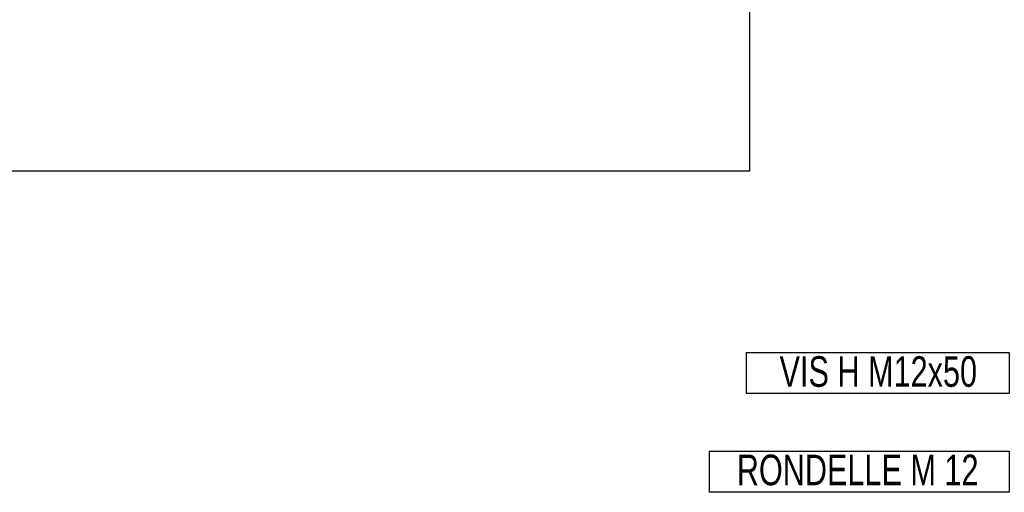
# Model space of a CAD drawing. Header units: millimetres. Extents: x 0 to 841, y 0 to 594.
# Tile 97 of 256: x 451 to 548, y 480 to 526. Entities that reach past the tile are written whole.
import ezdxf

# ---------------------------------------------------------------- set-up
doc = ezdxf.new("R2010")
doc.units = ezdxf.units.MM
doc.layers.add('NOTES', color=6, linetype='Continuous')
doc.layers.add('TRAIT-FORT', color=4, linetype='Continuous', lineweight=25)
doc.styles.add('SLDTEXTSTYLE0', font='TXT', dxfattribs={"width": 0.75})

# ---------------------------------------------------------------- blocks, each defined once
blk = doc.blocks.new('SW_NOTE_5')
at = {"layer": 'NOTES', "color": 0}
for p, q in [((-25.786, -2.113), (-25.786, 1.912)), ((-25.786, 1.912), (0, 1.912)), ((0, 1.912), (0, -2.113)), ((0, -2.113), (-25.786, -2.113))]:
    blk.add_line(p, q, dxfattribs=at)
at = {"layer": 'NOTES', "color": 0, "insert": (-12.842, 1.552), "char_height": 3, "attachment_point": 2, "style": 'SLDTEXTSTYLE0'}
blk.add_mtext('VIS H M12x50', dxfattribs=at)
blk = doc.blocks.new('SW_NOTE_6')
at = {"layer": 'NOTES', "color": 0}
for p, q in [((-29.434, -2.113), (-29.434, 1.912)), ((-29.434, 1.912), (0, 1.912)), ((0, 1.912), (0, -2.113)), ((0, -2.113), (-29.434, -2.113))]:
    blk.add_line(p, q, dxfattribs=at)
at = {"layer": 'NOTES', "color": 0, "insert": (-14.868, 1.581), "char_height": 3, "attachment_point": 2, "style": 'SLDTEXTSTYLE0'}
blk.add_mtext('RONDELLE M 12', dxfattribs=at)

msp = doc.modelspace()

# ---------------------------------------------------------------- linework, layer by layer
at = {"layer": 'TRAIT-FORT', "color": 4, "linetype": 'Continuous', "lineweight": 25}
for p, q in [((522.923, 527.289), (522.923, 511.289)), ((522.923, 511.289), (306.923, 511.289))]:
    msp.add_line(p, q, dxfattribs=at)

# ---------------------------------------------------------------- block references
at = {"layer": 'NOTES', "color": 211}
for name, p in [('SW_NOTE_5', (548.428, 491.572)), ('SW_NOTE_6', (548.428, 481.887))]:
    msp.add_blockref(name, p, dxfattribs=at)

doc.saveas('drawing.dxf')
